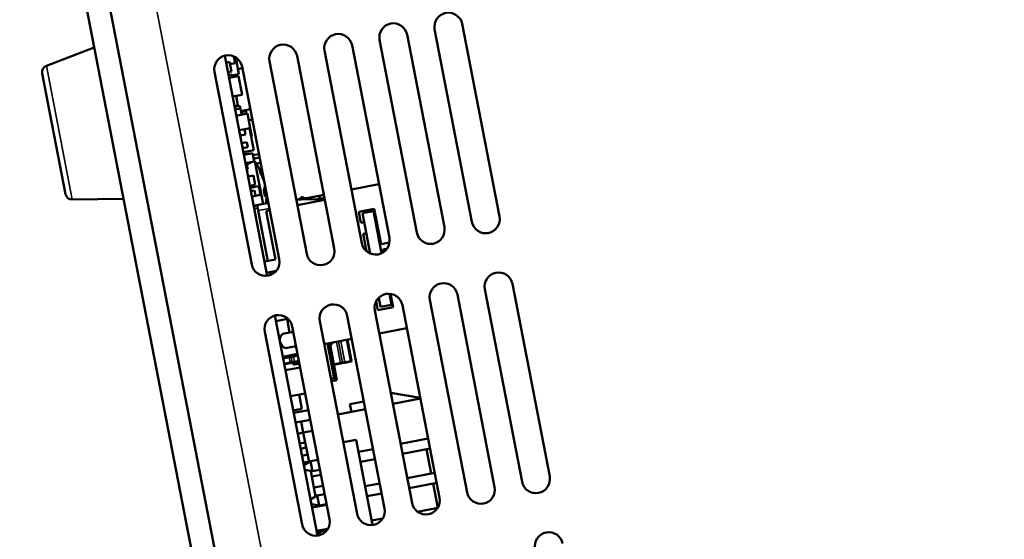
# Model space of a CAD drawing. Header units: inches. Extents: x 0.2 to 58.8, y 1.7 to 68.8.
# Tile 37 of 256: x 3.4 to 7.7, y 60.1 to 62.5. Entities that reach past the tile are written whole.
import ezdxf

# ---------------------------------------------------------------- set-up
doc = ezdxf.new("R2010")
doc.units = ezdxf.units.IN
doc.header["$MEASUREMENT"] = 0
for name, color, linetype, lineweight in [('Dimension (ANSI)', 7, 'Continuous', 25), ('Visible (ANSI)', 7, 'Continuous', 50), ('Visible Narrow (ANSI)', 7, 'Continuous', 35)]:
    doc.layers.add(name, color=color, linetype=linetype, lineweight=lineweight)
doc.styles.add('Note Text (ANSI)', font='tahoma.ttf')
doc.dimstyles.new('Default (ANSI)', dxfattribs={"dimtxt": 0.5, "dimasz": 0.098425, "dimexe": 0.125, "dimexo": 0.0625, "dimgap": 0.031496, "dimtad": 0, "dimtih": 1, "dimtoh": 1, "dimrnd": 1e-08, "dimzin": 4, "dimdsep": 46, "dimtxsty": 'Note Text (ANSI)', "dimcen": 0.09, "dimdle": 0.393701, "dimclrd": 256, "dimclre": 256, "dimclrt": 256, "dimadec": 0, "dimazin": 1, "dimtfac": 1, "dimtofl": 0, "dimtmove": 0, "dimatfit": 3, "dimfxl": 1, "dimtolj": 1, "dimtzin": 4, "dimlwd": -1, "dimlwe": -1, "dimarcsym": 0})

# ---------------------------------------------------------------- blocks, each defined once
blk = doc.blocks.new('*D6')
at = {"layer": 'Defpoints', "color": 0}
for p in [(6.9562, 64.5321), (2.2521, 42.9983), (9.7324, 42.9983)]:
    blk.add_point(p, dxfattribs=at)
at = {"layer": 'Dimension (ANSI)'}
for p, q in [((6.8937, 64.5321), (2.1271, 64.5321)), ((2.2521, 64.4337), (2.2521, 53.0617)), ((2.2521, 43.0968), (2.2521, 52.3446)), ((9.6699, 42.9983), (2.1271, 42.9983))]:
    blk.add_line(p, q, dxfattribs=at)
for points in [[(2.2357, 64.4337), (2.2685, 64.4337), (2.2521, 64.5321)], [(2.2357, 43.0968), (2.2685, 43.0968), (2.2521, 42.9983)]]:
    blk.add_solid(points, dxfattribs=at)
at = {"layer": 'Dimension (ANSI)', "insert": (0.2177, 53.0302), "char_height": 0.5, "attachment_point": 1, "style": 'Note Text (ANSI)'}
blk.add_mtext('\\A1;21.53 [547.0]', dxfattribs=at)

msp = doc.modelspace()

# ---------------------------------------------------------------- linework, layer by layer
at = {"layer": 'Visible (ANSI)'}
for p, q in [((3.4295, 63.646), (7.3236, 43.5178)), ((7.4236, 43.5372), (3.5295, 63.6654)), ((5.2011, 62.4157), (5.3673, 61.5566)), ((5.49, 61.5804), (5.3238, 62.4395)), ((4.9557, 62.3682), (5.1219, 61.5092)), ((5.2446, 61.5329), (5.0784, 62.392)), ((3.4696, 62.2531), (3.6831, 62.3349)), ((4.7102, 62.3207), (4.8764, 61.4617)), ((4.9991, 61.4854), (4.8329, 62.3445)), ((4.2647, 62.2981), (4.4546, 61.3166)), ((4.2707, 62.2671), (4.2864, 62.2701)), ((4.2946, 62.2279), (4.2864, 62.2701)), ((4.311, 62.2642), (4.305, 62.2952)), ((4.3285, 62.2158), (4.3141, 62.2905)), ((4.4648, 62.2733), (4.631, 61.4142)), ((4.7537, 61.4379), (4.5875, 62.297)), ((4.2193, 62.2258), (4.3855, 61.3667)), ((4.2789, 62.2248), (4.2946, 62.2279)), ((4.2884, 62.2598), (4.311, 62.2642)), ((4.3241, 62.2384), (4.3435, 62.2422)), ((4.5082, 61.3904), (4.342, 62.2495)), ((3.555, 61.6809), (3.4508, 62.2194)), ((4.2814, 62.2117), (4.2971, 62.2147)), ((4.2839, 62.1988), (4.3264, 62.207)), ((4.2996, 62.2018), (4.2971, 62.2147)), ((4.2981, 62.2099), (4.3285, 62.2158)), ((4.3425, 62.1239), (4.3264, 62.207)), ((4.3, 62.1156), (4.3425, 62.1239)), ((4.3001, 62.1154), (4.3158, 62.1184)), ((4.3239, 62.0762), (4.3158, 62.1184)), ((4.3082, 62.0732), (4.3239, 62.0762)), ((4.3089, 62.0696), (4.3325, 62.0742)), ((4.3111, 62.0585), (4.3346, 62.0631)), ((4.3346, 62.0631), (4.3325, 62.0742)), ((4.34, 62.0351), (4.3346, 62.0631)), ((4.3369, 62.0514), (4.3788, 62.0595)), ((4.3378, 62.0468), (4.3603, 62.0512)), ((4.3626, 62.0394), (4.3603, 62.0512)), ((4.3165, 62.0305), (4.3665, 62.0402)), ((4.3791, 61.9754), (4.3665, 62.0402)), ((4.3723, 62.0104), (4.3877, 62.0133)), ((4.329, 61.9657), (4.3791, 61.9754)), ((4.357, 61.9473), (4.3526, 61.9703)), ((4.3942, 61.8764), (4.3752, 61.9746)), ((4.3864, 61.9378), (4.3791, 61.9754)), ((4.3335, 61.9427), (4.357, 61.9473)), ((4.3824, 61.937), (4.3864, 61.9378)), ((4.3403, 61.9074), (4.3639, 61.912)), ((4.3445, 61.8858), (4.368, 61.8904)), ((4.348, 61.8675), (4.3942, 61.8764)), ((4.368, 61.8904), (4.3639, 61.912)), ((4.3499, 61.8576), (4.3656, 61.8606)), ((4.3501, 61.8565), (4.3884, 61.8639)), ((4.3659, 61.8595), (4.3656, 61.8606)), ((4.3657, 61.8601), (4.3736, 61.8616)), ((4.3737, 61.8611), (4.3736, 61.8616)), ((4.3958, 61.8256), (4.3884, 61.8639)), ((4.3904, 61.8539), (4.4176, 61.8592)), ((4.3932, 61.8394), (4.4204, 61.8446)), ((4.4206, 61.8435), (4.3934, 61.8382)), ((4.3575, 61.8182), (4.3958, 61.8256)), ((4.3581, 61.8154), (4.3738, 61.8184)), ((4.3645, 61.8046), (4.3603, 61.8038)), ((4.3622, 61.8162), (4.3645, 61.8046)), ((4.3631, 61.7893), (4.3673, 61.7901)), ((4.3673, 61.7901), (4.3645, 61.8046)), ((4.3738, 61.8184), (4.3733, 61.8212)), ((4.3737, 61.8189), (4.3816, 61.8204)), ((4.3816, 61.8204), (4.3811, 61.8228)), ((4.3997, 61.8267), (4.3957, 61.8263)), ((4.3997, 61.8267), (4.4363, 61.6374)), ((4.425, 61.8209), (4.4062, 61.8173)), ((4.4237, 61.7759), (4.4211, 61.7894)), ((4.3691, 61.7588), (4.3926, 61.7633)), ((4.4006, 61.7221), (4.3926, 61.7633)), ((4.4324, 61.7823), (4.4262, 61.7811)), ((4.377, 61.7175), (4.4006, 61.7221)), ((4.3787, 61.7087), (4.417, 61.7161)), ((4.4244, 61.6779), (4.417, 61.7161)), ((4.4441, 61.6705), (4.4388, 61.6979)), ((4.4487, 61.6985), (4.4389, 61.6974)), ((4.4405, 61.7406), (4.4396, 61.7404)), ((4.4474, 61.705), (4.4473, 61.705)), ((4.9527, 61.7252), (4.83, 61.7015)), ((4.9528, 61.725), (4.8301, 61.7013)), ((3.585, 61.6566), (3.8136, 61.6604)), ((4.3816, 61.694), (4.3973, 61.697)), ((4.3861, 61.6704), (4.4018, 61.6735)), ((4.4018, 61.6735), (4.3973, 61.697)), ((4.4018, 61.6735), (4.4244, 61.6779)), ((4.5841, 61.6563), (4.606, 61.6569)), ((4.5842, 61.6561), (4.6787, 61.6586)), ((4.589, 61.631), (4.7117, 61.6548)), ((4.611, 61.6685), (4.6017, 61.6621)), ((4.6111, 61.6683), (4.6017, 61.6619)), ((4.686, 61.6736), (4.6293, 61.6627)), ((4.686, 61.6734), (4.6294, 61.6625)), ((4.6787, 61.6586), (4.6885, 61.6605)), ((4.6798, 61.6486), (4.6787, 61.6586)), ((4.7073, 61.6777), (4.686, 61.6736)), ((4.7073, 61.6775), (4.686, 61.6734)), ((4.686, 61.6736), (4.686, 61.6734)), ((4.686, 61.6734), (4.6885, 61.6605)), ((4.6885, 61.6605), (4.7098, 61.6646)), ((4.4079, 61.6319), (4.4596, 61.6419)), ((4.4079, 61.6317), (4.4596, 61.6417)), ((4.4089, 61.6315), (4.4136, 61.6073)), ((4.4586, 61.647), (4.4498, 61.6453)), ((4.8629, 61.6015), (4.9316, 61.6148)), ((4.9316, 61.6148), (4.9621, 61.4572)), ((4.4136, 61.6073), (4.4571, 61.3825)), ((4.4499, 61.6041), (4.4663, 61.6073)), ((4.4915, 61.3891), (4.4499, 61.6041)), ((4.8724, 61.5524), (4.8629, 61.6015)), ((4.9284, 61.605), (4.8793, 61.5955)), ((4.8793, 61.5955), (4.9141, 61.4157)), ((4.9648, 61.4172), (4.9284, 61.605)), ((4.8871, 61.5553), (4.8724, 61.5524)), ((4.8819, 61.5034), (4.8966, 61.5062)), ((4.8968, 61.4264), (4.8819, 61.5034)), ((4.9621, 61.4572), (4.9996, 61.4645)), ((4.977, 61.4347), (4.971, 61.4335)), ((4.977, 61.4347), (4.9884, 61.4369)), ((4.9786, 61.4262), (4.977, 61.4347)), ((4.971, 61.4335), (4.9732, 61.4221)), ((4.4424, 61.3796), (4.4915, 61.3891)), ((4.4952, 61.3389), (4.4519, 61.3305)), ((4.4666, 61.3334), (4.4692, 61.3202)), ((5.7142, 60.4219), (5.548, 61.2809)), ((4.9482, 61.2147), (4.9528, 61.2156)), ((4.9522, 61.219), (4.9601, 61.1783)), ((5.0092, 61.1878), (4.9997, 61.2365)), ((5.0049, 61.2359), (5.0163, 61.1769)), ((5.4687, 60.3744), (5.3025, 61.2335)), ((5.4252, 61.2572), (5.5914, 60.3981)), ((4.9476, 61.1637), (4.9401, 61.2026)), ((5.0163, 61.1769), (4.9476, 61.1637)), ((4.9601, 61.1783), (5.0092, 61.1878)), ((5.2233, 60.3269), (5.0571, 61.186)), ((5.1798, 61.2097), (5.346, 60.3506)), ((4.4888, 61.1395), (4.6787, 60.158)), ((4.5428, 61.124), (4.5417, 61.1296)), ((4.9778, 60.2794), (4.8116, 61.1385)), ((4.9343, 61.1622), (5.1005, 60.3032)), ((4.5428, 61.124), (4.4937, 61.1145)), ((4.5545, 61.0634), (4.5428, 61.124)), ((4.7324, 60.2319), (4.5662, 61.091)), ((4.6889, 61.1147), (4.8551, 60.2557)), ((4.9543, 61.0589), (5.0771, 61.0826)), ((4.4435, 61.0673), (4.6097, 60.2082)), ((4.5079, 61.0409), (4.5129, 61.0418)), ((4.5126, 61.0403), (4.5082, 61.0395)), ((4.5709, 61.0665), (4.5235, 61.0574)), ((4.5709, 61.0663), (4.5236, 61.0572)), ((4.5087, 61.037), (4.5118, 61.0377)), ((4.5144, 61.0136), (4.5133, 61.0134)), ((4.5137, 61.0109), (4.5156, 61.0112)), ((4.5831, 61.0035), (4.5357, 60.9943)), ((4.7089, 61.0114), (4.8316, 61.0351)), ((4.7236, 61.0142), (4.7535, 60.8597)), ((4.7389, 61.0077), (4.7278, 61.0102)), ((4.7652, 60.8518), (4.7349, 61.0086)), ((4.8095, 61.0308), (4.8277, 60.9366)), ((4.8302, 60.9371), (4.812, 61.0313)), ((4.59, 60.9681), (4.5245, 60.9554)), ((4.5514, 60.9556), (4.5254, 60.9506)), ((4.5259, 60.9481), (4.5519, 60.9532)), ((4.5637, 60.958), (4.5514, 60.9556)), ((4.5519, 60.9532), (4.5617, 60.9551)), ((4.5715, 60.957), (4.5617, 60.9551)), ((4.5637, 60.958), (4.5711, 60.9594)), ((4.5909, 60.9633), (4.5711, 60.9594)), ((4.5715, 60.957), (4.5914, 60.9608)), ((4.5565, 60.9295), (4.5305, 60.9244)), ((4.5309, 60.922), (4.557, 60.927)), ((4.5361, 60.8953), (4.6016, 60.9079)), ((4.5663, 60.9314), (4.5565, 60.9295)), ((4.557, 60.927), (4.5692, 60.9294)), ((4.5663, 60.9314), (4.5761, 60.9333)), ((4.5766, 60.9308), (4.5692, 60.9294)), ((4.5959, 60.9371), (4.5761, 60.9333)), ((4.5766, 60.9308), (4.5964, 60.9347)), ((4.5979, 60.9268), (4.5781, 60.923)), ((4.5786, 60.9205), (4.5984, 60.9244)), ((4.5886, 60.9319), (4.5966, 60.9335)), ((4.7811, 60.9276), (4.7516, 60.9219)), ((4.7521, 60.9195), (4.7816, 60.9252)), ((4.7811, 60.9276), (4.7909, 60.9295)), ((4.7889, 60.9266), (4.7816, 60.9252)), ((4.7889, 60.9266), (4.8012, 60.929)), ((4.8007, 60.9314), (4.7909, 60.9295)), ((4.8277, 60.9366), (4.8007, 60.9314)), ((4.8012, 60.929), (4.8282, 60.9342)), ((4.8277, 60.9366), (4.8302, 60.9371)), ((4.8277, 60.9366), (4.8282, 60.9342)), ((4.8302, 60.9371), (4.8282, 60.9342)), ((4.7535, 60.8597), (4.7388, 60.8569)), ((4.7407, 60.8471), (4.7652, 60.8518)), ((4.7652, 60.8518), (4.7535, 60.8597)), ((4.5585, 60.7794), (4.624, 60.7921)), ((4.6091, 60.7231), (4.5968, 60.7868)), ((5.0055, 60.7946), (5.1371, 60.7724)), ((4.823, 60.7441), (4.8856, 60.7562)), ((4.823, 60.7441), (4.8297, 60.7098)), ((5.0149, 60.7456), (5.1377, 60.7694)), ((4.5709, 60.7157), (4.6091, 60.7231)), ((4.6384, 60.7178), (4.5729, 60.7051)), ((4.7695, 60.6981), (4.8922, 60.7219)), ((4.6058, 60.6665), (4.5813, 60.6617)), ((4.6468, 60.6744), (4.6058, 60.6665)), ((4.6058, 60.6665), (4.6153, 60.6174)), ((4.6153, 60.6174), (4.5908, 60.6126)), ((4.6153, 60.6174), (4.6563, 60.6253)), ((4.6409, 60.4854), (4.6153, 60.6174)), ((4.6239, 60.5733), (4.5993, 60.5686)), ((4.8507, 60.5855), (4.7934, 60.5744)), ((4.8507, 60.5855), (4.9242, 60.2055)), ((5.1721, 60.5912), (5.0494, 60.5674)), ((4.6037, 60.5457), (4.6283, 60.5504)), ((4.6098, 60.5145), (4.6343, 60.5192)), ((4.9267, 60.5437), (4.8612, 60.531)), ((5.1807, 60.547), (5.058, 60.5232)), ((5.1643, 60.5438), (5.1854, 60.4348)), ((4.6158, 60.4832), (4.6404, 60.488)), ((4.618, 60.4717), (4.6481, 60.4898)), ((4.6812, 60.4962), (4.6481, 60.4898)), ((4.6567, 60.4456), (4.6481, 60.4898)), ((4.9352, 60.4995), (4.8698, 60.4868)), ((4.6567, 60.4456), (4.622, 60.4511)), ((4.6533, 60.421), (4.6483, 60.4469)), ((4.6943, 60.4289), (4.6533, 60.421)), ((4.6898, 60.452), (4.6567, 60.4456)), ((5.2018, 60.438), (5.0791, 60.4143)), ((4.6628, 60.3719), (4.6533, 60.421)), ((4.7038, 60.3799), (4.6628, 60.3719)), ((4.9563, 60.3905), (4.8908, 60.3779)), ((5.2103, 60.3938), (5.0876, 60.3701)), ((5.1939, 60.3907), (5.215, 60.282)), ((4.6477, 60.3186), (4.6778, 60.3366)), ((4.6705, 60.3323), (4.6628, 60.3719)), ((4.7109, 60.343), (4.6778, 60.3366)), ((4.6863, 60.2924), (4.6778, 60.3366)), ((4.9649, 60.3463), (4.8994, 60.3337)), ((4.6863, 60.2924), (4.6517, 60.298)), ((4.72, 60.2958), (4.6545, 60.2831)), ((4.6791, 60.2878), (4.6779, 60.2938)), ((4.7194, 60.2989), (4.6863, 60.2924)), ((5.2147, 60.2816), (5.1254, 60.2643)), ((4.9693, 60.2341), (4.9205, 60.2247)), ((4.6747, 60.1787), (4.7249, 60.1884)), ((4.6773, 60.1654), (4.7074, 60.1835)), ((4.7001, 60.1791), (4.6993, 60.1835)), ((4.7238, 60.1866), (4.7074, 60.1835)), ((4.7098, 60.171), (4.7074, 60.1835))]:
    msp.add_line(p, q, dxfattribs=at)
for centre, radius, start, end in [((5.2625, 62.4276), 0.0625, 10.9495, 190.9495), ((5.017, 62.3801), 0.0625, 10.9495, 190.9495), ((4.7716, 62.3326), 0.0625, 10.9495, 190.9495), ((4.5261, 62.2851), 0.0625, 10.9495, 190.9495), ((4.2807, 62.2376), 0.0625, 10.9495, 190.9495), ((3.4803, 62.2251), 0.03, 110.9495, 190.9495), ((4.4142, 61.7945), 0.0548, 156.2978, 159.8369), ((4.4142, 61.7945), 0.0509, 153.1852, 168.1915), ((4.1795, 61.6683), 0.2713, 17.3374, 35.7363), ((3.5845, 61.6866), 0.03, 190.9495, 270.9495), ((4.1795, 61.6683), 0.2713, 353.9954, 4.5615), ((4.6262, 61.679), 0.0298, 214.586, 214.9559), ((4.6262, 61.6788), 0.0298, 214.586, 227.8102), ((4.6255, 61.6823), 0.02, 223.4557, 280.9495), ((4.6256, 61.6821), 0.02, 223.4557, 280.9495), ((4.4105, 61.6181), 0.014, 100.9495, 190.9495), ((4.4106, 61.6179), 0.014, 100.9495, 190.9495), ((5.4287, 61.5685), 0.0625, 190.9495, 10.9495), ((5.1832, 61.521), 0.0625, 190.9495, 10.9495), ((4.9378, 61.4735), 0.0625, 190.9495, 10.9495), ((4.6923, 61.4261), 0.0625, 190.9495, 10.9495), ((4.4469, 61.3786), 0.0625, 190.9495, 10.9495), ((5.4866, 61.2691), 0.0625, 10.9495, 190.9495), ((5.2412, 61.2216), 0.0625, 10.9495, 190.9495), ((4.9957, 61.1741), 0.0625, 10.9495, 190.9495), ((4.7503, 61.1266), 0.0625, 10.9495, 190.9495), ((4.5048, 61.0791), 0.0625, 10.9495, 190.9495), ((4.5479, 61.0293), 0.037, 131.0822, 250.8167), ((4.5478, 61.0295), 0.037, 131.0822, 162.96), ((4.7568, 61.0037), 0.0298, 157.0192, 167.313), ((4.7575, 61.0004), 0.02, 100.9495, 158.4433), ((4.5572, 60.926), 0.01, 12.3933, 16.7023), ((4.5767, 60.9303), 0.01, 192.3933, 280.9495), ((4.5572, 60.926), 0.0125, 12.3933, 15.549), ((4.5767, 60.9303), 0.0075, 192.3933, 280.9495), ((4.5862, 60.9442), 0.0125, 255.7737, 280.9495), ((5.6528, 60.41), 0.0625, 190.9495, 10.9495), ((5.4074, 60.3625), 0.0625, 190.9495, 10.9495), ((5.1619, 60.315), 0.0625, 190.9495, 10.9495), ((4.9165, 60.2675), 0.0625, 190.9495, 10.9495), ((4.671, 60.2201), 0.0625, 190.9495, 10.9495), ((5.7107, 60.1105), 0.0625, 10.9495, 190.9495)]:
    msp.add_arc(centre, radius, start, end, dxfattribs=at)
for centre, major_axis, ratio, start_param, end_param in [((4.1813, 61.664), (0.2491, 0.1069), 0.91233, 6.175634, 6.374327), ((4.1794, 61.6742), (0.271, 0.006), 0.85524, 0.233532, 0.432225), ((4.1825, 61.6582), (0.26, 0.0766), 0.400073, 5.957649, 6.156342), ((4.1785, 61.6787), (0.2698, 0.0259), 0.400073, 0.126843, 0.140362), ((4.1816, 61.6627), (0.2537, 0.0955), 0.85524, 6.019484, 6.049654), ((4.1786, 61.678), (0.27, 0.0242), 0.51085, 6.047863, 6.246556), ((4.1796, 61.6729), (0.271, -0.0063), 0.91233, 0.094032, 0.107552)]:
    msp.add_ellipse(centre, major_axis=major_axis, ratio=ratio, start_param=start_param, end_param=end_param, dxfattribs=at)
for points in [[(4.4205, 61.7911), (4.4208, 61.7906), (4.421, 61.79), (4.4211, 61.7894)], [(4.4395, 61.7455), (4.4395, 61.7457), (4.4395, 61.7458), (4.4394, 61.7459)], [(4.4418, 61.7336), (4.4418, 61.7335), (4.4419, 61.7334), (4.4419, 61.7333)], [(4.4443, 61.7212), (4.4443, 61.7211), (4.4443, 61.7211), (4.4443, 61.721)], [(4.4449, 61.7179), (4.4449, 61.718), (4.4448, 61.718), (4.4448, 61.7181)], [(4.4473, 61.7054), (4.4473, 61.7055), (4.4472, 61.7057), (4.4472, 61.7058)], [(4.4489, 61.6972), (4.4489, 61.6973), (4.4489, 61.6974), (4.4489, 61.6974)], [(4.4441, 61.6705), (4.4442, 61.6702), (4.4442, 61.6698), (4.444, 61.6695)], [(4.4496, 61.6935), (4.4496, 61.6934), (4.4496, 61.6933), (4.4496, 61.6932)]]:
    msp.add_open_spline(points, degree=3, dxfattribs=at)
for points, knots in [([(4.4079, 61.6319), (4.4079, 61.6319), (4.4078, 61.6319), (4.4077, 61.6318), (4.4075, 61.6318), (4.4074, 61.6317), (4.4074, 61.6317), (4.4075, 61.6317), (4.4076, 61.6316), (4.4078, 61.6316), (4.4078, 61.6316), (4.4078, 61.6316)], [-0.022478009, -0.022478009, -0.022478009, -0.022478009, -0.022394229, -0.022394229, -0.020301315, -0.020301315, -0.017881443, -0.017881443, -0.015795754, -0.015795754, -0.015481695, -0.015481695, -0.015481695, -0.015481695]), ([(4.4079, 61.6317), (4.4079, 61.6317), (4.4079, 61.6317), (4.4077, 61.6316), (4.4076, 61.6316), (4.4074, 61.6315), (4.4074, 61.6315), (4.4075, 61.6315), (4.4076, 61.6314), (4.4079, 61.6314), (4.408, 61.6314), (4.4083, 61.6314), (4.4085, 61.6315), (4.4087, 61.6315), (4.4088, 61.6315), (4.4089, 61.6315)], [-0.02247801, -0.02247801, -0.02247801, -0.02247801, -0.02239423, -0.02239423, -0.02030131, -0.02030131, -0.01788144, -0.01788144, -0.01579575, -0.01579575, -0.01416462, -0.01416462, -0.01290963, -0.01290963, -0.01204849, -0.01204849, -0.01204849, -0.01204849])]:
    msp.add_open_spline(points, degree=3, knots=knots, dxfattribs=at)
at = {"layer": 'Visible Narrow (ANSI)'}
for p, q in [((7.6102, 43.6459), (3.749, 63.604)), ((3.4696, 62.2531), (3.585, 61.6566)), ((4.4233, 61.7767), (4.4205, 61.7911)), ((4.4394, 61.7459), (4.4378, 61.7455)), ((4.444, 61.6695), (4.4386, 61.6975)), ((4.4473, 61.7054), (4.4411, 61.7039)), ((4.4448, 61.7181), (4.4441, 61.718)), ((4.4489, 61.6972), (4.4392, 61.6961)), ((4.4115, 61.6181), (4.3968, 61.6153)), ((4.3968, 61.6155), (4.3968, 61.6155)), ((4.4644, 61.6171), (4.4136, 61.6073)), ((4.5902, 61.6313), (4.589, 61.6312)), ((4.7629, 61.0218), (4.7811, 60.9276)), ((4.7727, 61.0237), (4.7909, 60.9295)), ((4.8007, 60.9314), (4.7825, 61.0256)), ((4.5514, 60.9556), (4.5519, 60.9532)), ((4.5519, 60.9532), (4.5565, 60.9295)), ((4.5617, 60.9551), (4.5637, 60.958)), ((4.5617, 60.9551), (4.5663, 60.9314)), ((4.5715, 60.957), (4.5711, 60.9594)), ((4.5761, 60.9333), (4.5715, 60.957)), ((4.557, 60.927), (4.5565, 60.9295)), ((4.5692, 60.9294), (4.5663, 60.9314)), ((4.5694, 60.9287), (4.5669, 60.9282)), ((4.5766, 60.9308), (4.5761, 60.9333)), ((4.5781, 60.923), (4.5786, 60.9205)), ((4.5886, 60.9319), (4.5884, 60.9331)), ((4.7811, 60.9276), (4.7816, 60.9252)), ((4.7909, 60.9295), (4.7889, 60.9266)), ((4.8007, 60.9314), (4.8012, 60.929))]:
    msp.add_line(p, q, dxfattribs=at)

# ---------------------------------------------------------------- dimensions: what is measured, and where the dimension line sits
at = {"layer": 'Dimension (ANSI)'}
dim = msp.add_linear_dim(base=(2.2521, 42.9983), p1=(6.9562, 64.5321), p2=(9.7324, 42.9983), angle=90, dimstyle='Default (ANSI)', override={"dimdec": 2, "dimtp": 0, "dimtm": 0, "dimtdec": 2, "dimatfit": 1}, dxfattribs=at)
dim.commit()
dim.dimension.update_dxf_attribs({"geometry": '*D6', "text_midpoint": (2.2521, 52.7031), "dimtype": 160})

doc.saveas('drawing.dxf')
